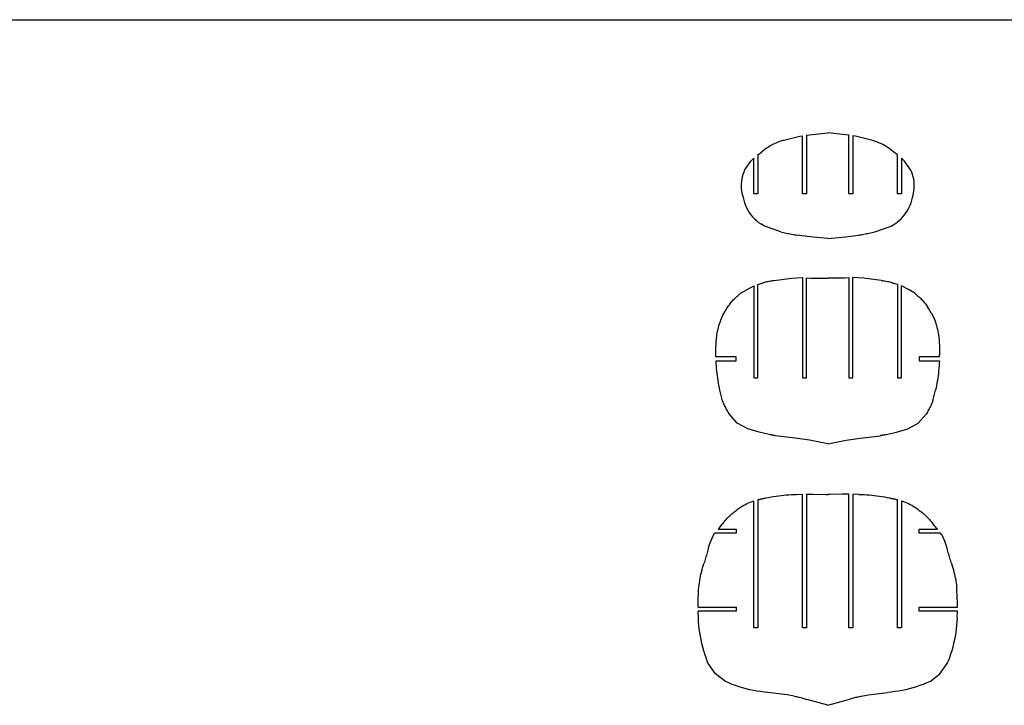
# Model space of a CAD drawing. Extents: x -170 to 170, y -270 to 270.
# Tile 30 of 31: x 0 to 91, y 207 to 270. Entities that reach past the tile are written whole.
import ezdxf

# ---------------------------------------------------------------- set-up
doc = ezdxf.new("R2010")
doc.units = 0
doc.header["$MEASUREMENT"] = 0
doc.layers.get('0').update_dxf_attribs({"linetype": 'CONTINUOUS'})

msp = doc.modelspace()

# ---------------------------------------------------------------- linework, layer by layer
for p, q in [((-170.489, 270.105), (170.489, 270.105)), ((72.613, 259.428), (74.571, 259.631)), ((72.613, 259.428), (72.613, 253.992)), ((76.529, 259.428), (74.571, 259.631)), ((76.529, 253.992), (76.529, 259.428)), ((69.43, 258.529), (69.258, 258.433)), ((69.606, 258.618), (69.43, 258.529)), ((69.785, 258.702), (69.606, 258.618)), ((69.966, 258.779), (69.785, 258.702)), ((70.151, 258.849), (69.966, 258.779)), ((70.337, 258.913), (70.151, 258.849)), ((70.526, 258.97), (70.337, 258.913)), ((70.526, 258.97), (71.99, 259.327)), ((71.99, 259.327), (72.238, 259.375)), ((72.238, 253.992), (72.238, 259.375)), ((76.904, 259.375), (76.904, 253.992)), ((77.152, 259.327), (76.904, 259.375)), ((78.616, 258.97), (77.152, 259.327)), ((78.805, 258.913), (78.616, 258.97)), ((78.992, 258.849), (78.805, 258.913)), ((79.176, 258.779), (78.992, 258.849)), ((79.357, 258.702), (79.176, 258.779)), ((79.536, 258.618), (79.357, 258.702)), ((79.712, 258.529), (79.536, 258.618)), ((79.884, 258.433), (79.712, 258.529)), ((68.113, 257.601), (68.453, 257.867)), ((68.113, 257.601), (68.113, 253.992)), ((68.606, 257.991), (68.453, 257.867)), ((68.763, 258.11), (68.606, 257.991)), ((68.924, 258.224), (68.763, 258.11)), ((69.089, 258.332), (68.924, 258.224)), ((69.258, 258.433), (69.089, 258.332)), ((80.053, 258.332), (79.884, 258.433)), ((80.218, 258.224), (80.053, 258.332)), ((80.379, 258.11), (80.218, 258.224)), ((80.536, 257.991), (80.379, 258.11)), ((80.689, 257.867), (80.536, 257.991)), ((81.029, 257.601), (80.689, 257.867)), ((81.029, 253.992), (81.029, 257.601)), ((66.888, 256.191), (67.473, 257.026)), ((67.473, 257.026), (67.738, 257.288)), ((67.738, 253.992), (67.738, 257.288)), ((81.404, 257.288), (81.404, 253.992)), ((81.669, 257.026), (81.404, 257.288)), ((82.254, 256.191), (81.669, 257.026)), ((66.731, 255.789), (66.672, 255.581)), ((66.803, 255.993), (66.731, 255.789)), ((66.888, 256.191), (66.803, 255.993)), ((82.339, 255.993), (82.254, 256.191)), ((82.411, 255.789), (82.339, 255.993)), ((82.471, 255.581), (82.411, 255.789)), ((66.575, 254.941), (66.57, 254.725)), ((66.594, 255.157), (66.575, 254.941)), ((66.626, 255.37), (66.594, 255.157)), ((66.672, 255.581), (66.626, 255.37)), ((82.516, 255.37), (82.471, 255.581)), ((82.549, 255.157), (82.516, 255.37)), ((82.567, 254.941), (82.549, 255.157)), ((82.573, 254.725), (82.567, 254.941)), ((66.57, 254.725), (66.578, 254.509)), ((66.578, 254.509), (66.601, 254.295)), ((66.601, 254.295), (66.637, 254.082)), ((66.637, 254.082), (66.686, 253.871)), ((68.113, 253.992), (67.738, 253.992)), ((72.613, 253.992), (72.238, 253.992)), ((76.904, 253.992), (76.529, 253.992)), ((81.404, 253.992), (81.029, 253.992)), ((82.456, 253.871), (82.506, 254.082)), ((82.506, 254.082), (82.542, 254.295)), ((82.542, 254.295), (82.564, 254.51)), ((82.564, 254.51), (82.573, 254.725)), ((66.686, 253.871), (66.748, 253.664)), ((66.748, 253.664), (66.803, 253.419)), ((66.803, 253.419), (66.873, 253.177)), ((66.873, 253.177), (66.96, 252.941)), ((82.182, 252.941), (82.269, 253.177)), ((82.269, 253.177), (82.34, 253.419)), ((82.34, 253.419), (82.394, 253.664)), ((82.394, 253.664), (82.456, 253.871)), ((66.96, 252.941), (67.063, 252.712)), ((67.063, 252.712), (67.181, 252.489)), ((67.181, 252.489), (67.313, 252.276)), ((67.313, 252.276), (67.46, 252.071)), ((81.682, 252.071), (81.829, 252.276)), ((81.829, 252.276), (81.962, 252.489)), ((81.962, 252.489), (82.08, 252.712)), ((82.08, 252.712), (82.182, 252.941)), ((67.46, 252.071), (67.62, 251.877)), ((67.62, 251.877), (67.793, 251.695)), ((67.793, 251.695), (67.978, 251.524)), ((67.978, 251.524), (68.174, 251.367)), ((68.174, 251.367), (68.381, 251.223)), ((68.722, 251.025), (68.381, 251.223)), ((80.421, 251.025), (80.762, 251.223)), ((80.762, 251.223), (80.968, 251.367)), ((80.968, 251.367), (81.164, 251.524)), ((81.164, 251.524), (81.349, 251.695)), ((81.349, 251.695), (81.522, 251.878)), ((81.522, 251.878), (81.682, 252.071)), ((70.227, 250.502), (68.722, 251.025)), ((70.227, 250.502), (70.352, 250.469)), ((70.352, 250.469), (70.478, 250.438)), ((70.478, 250.438), (70.604, 250.407)), ((70.604, 250.407), (70.731, 250.377)), ((70.731, 250.377), (70.857, 250.348)), ((70.857, 250.348), (70.984, 250.321)), ((70.984, 250.321), (71.111, 250.294)), ((71.111, 250.294), (71.238, 250.269)), ((77.904, 250.269), (78.031, 250.294)), ((78.031, 250.294), (78.158, 250.321)), ((78.158, 250.321), (78.285, 250.348)), ((78.285, 250.348), (78.412, 250.377)), ((78.412, 250.377), (78.538, 250.407)), ((78.538, 250.407), (78.664, 250.438)), ((78.664, 250.438), (78.79, 250.469)), ((78.79, 250.469), (78.916, 250.502)), ((78.916, 250.502), (80.421, 251.025)), ((71.238, 250.269), (71.366, 250.244)), ((71.366, 250.244), (71.493, 250.22)), ((71.493, 250.22), (71.621, 250.198)), ((71.621, 250.198), (71.749, 250.177)), ((72.904, 250.032), (71.749, 250.177)), ((74.571, 249.882), (72.904, 250.032)), ((74.571, 249.882), (76.238, 250.032)), ((76.238, 250.032), (77.393, 250.177)), ((77.393, 250.177), (77.521, 250.198)), ((77.521, 250.198), (77.649, 250.22)), ((77.649, 250.22), (77.776, 250.244)), ((77.776, 250.244), (77.904, 250.269)), ((68.405, 245.714), (68.512, 245.754)), ((68.512, 245.754), (68.62, 245.791)), ((68.62, 245.791), (68.729, 245.825)), ((68.729, 245.825), (68.838, 245.856)), ((68.838, 245.856), (68.949, 245.885)), ((68.949, 245.885), (69.06, 245.911)), ((69.06, 245.911), (69.172, 245.934)), ((69.172, 245.934), (69.284, 245.954)), ((69.284, 245.954), (69.397, 245.972)), ((69.397, 245.972), (69.51, 245.986)), ((69.51, 245.986), (69.623, 245.998)), ((69.623, 245.998), (71.236, 246.214)), ((71.236, 246.214), (72.238, 246.271)), ((72.238, 246.271), (72.238, 236.992)), ((72.613, 246.241), (73.005, 246.212)), ((72.613, 236.992), (72.613, 246.241)), ((73.005, 246.212), (73.872, 246.216)), ((73.872, 246.216), (74.571, 246.206)), ((75.271, 246.216), (74.571, 246.206)), ((76.137, 246.212), (75.271, 246.216)), ((76.529, 246.241), (76.137, 246.212)), ((76.529, 246.241), (76.529, 236.992)), ((76.904, 236.992), (76.904, 246.271)), ((77.919, 246.213), (76.904, 246.271)), ((79.519, 245.998), (77.919, 246.213)), ((79.519, 245.998), (79.633, 245.986)), ((79.633, 245.986), (79.746, 245.972)), ((79.746, 245.972), (79.858, 245.954)), ((79.858, 245.954), (79.971, 245.934)), ((79.971, 245.934), (80.082, 245.911)), ((80.082, 245.911), (80.194, 245.885)), ((80.194, 245.885), (80.304, 245.856)), ((80.304, 245.856), (80.414, 245.825)), ((80.414, 245.825), (80.522, 245.791)), ((80.522, 245.791), (80.63, 245.754)), ((80.63, 245.754), (80.737, 245.714)), ((66.519, 244.81), (67.118, 245.163)), ((67.118, 245.163), (67.738, 245.486)), ((67.738, 245.486), (67.738, 236.992)), ((68.113, 245.609), (68.299, 245.672)), ((68.113, 236.992), (68.113, 245.609)), ((68.299, 245.672), (68.405, 245.714)), ((80.737, 245.714), (80.843, 245.672)), ((81.029, 245.609), (80.843, 245.672)), ((81.029, 245.609), (81.029, 236.992)), ((81.404, 236.992), (81.404, 245.486)), ((82.024, 245.163), (81.404, 245.486)), ((82.623, 244.81), (82.024, 245.163)), ((65.545, 243.835), (65.616, 243.928)), ((65.616, 243.928), (65.69, 244.019)), ((65.69, 244.019), (65.766, 244.107)), ((65.766, 244.107), (65.845, 244.193)), ((65.845, 244.193), (65.926, 244.277)), ((65.926, 244.277), (66.01, 244.358)), ((66.01, 244.358), (66.096, 244.437)), ((66.096, 244.437), (66.184, 244.514)), ((66.184, 244.514), (66.274, 244.587)), ((66.274, 244.587), (66.519, 244.81)), ((82.868, 244.587), (82.623, 244.81)), ((82.868, 244.587), (82.959, 244.514)), ((82.959, 244.514), (83.047, 244.437)), ((83.047, 244.437), (83.133, 244.358)), ((83.133, 244.358), (83.216, 244.277)), ((83.216, 244.277), (83.298, 244.193)), ((83.298, 244.193), (83.376, 244.107)), ((83.376, 244.107), (83.453, 244.019)), ((83.453, 244.019), (83.526, 243.928)), ((83.526, 243.928), (83.597, 243.835)), ((64.967, 242.939), (65.217, 243.364)), ((65.217, 243.364), (65.348, 243.546)), ((65.348, 243.546), (65.411, 243.644)), ((65.411, 243.644), (65.477, 243.741)), ((65.477, 243.741), (65.545, 243.835)), ((83.597, 243.835), (83.666, 243.741)), ((83.666, 243.741), (83.731, 243.644)), ((83.731, 243.644), (83.794, 243.546)), ((83.925, 243.364), (83.794, 243.546)), ((84.176, 242.939), (83.925, 243.364)), ((64.568, 241.981), (64.623, 242.145)), ((64.623, 242.145), (64.683, 242.308)), ((64.683, 242.308), (64.747, 242.468)), ((64.747, 242.468), (64.816, 242.627)), ((64.816, 242.627), (64.889, 242.784)), ((64.889, 242.784), (64.967, 242.939)), ((84.176, 242.939), (84.253, 242.784)), ((84.253, 242.784), (84.326, 242.627)), ((84.326, 242.627), (84.395, 242.468)), ((84.395, 242.468), (84.46, 242.308)), ((84.46, 242.308), (84.519, 242.145)), ((84.519, 242.145), (84.575, 241.981)), ((64.361, 241.141), (64.393, 241.311)), ((64.393, 241.311), (64.43, 241.48)), ((64.43, 241.48), (64.471, 241.649)), ((64.471, 241.649), (64.517, 241.815)), ((64.517, 241.815), (64.568, 241.981)), ((84.575, 241.981), (84.625, 241.815)), ((84.625, 241.815), (84.671, 241.649)), ((84.671, 241.649), (84.713, 241.48)), ((84.713, 241.48), (84.749, 241.311)), ((84.749, 241.311), (84.781, 241.141)), ((64.256, 240.195), (64.268, 240.35)), ((64.268, 240.35), (64.281, 240.505)), ((64.281, 240.505), (64.297, 240.661)), ((64.297, 240.661), (64.314, 240.815)), ((64.314, 240.815), (64.334, 240.97)), ((64.334, 240.97), (64.361, 241.141)), ((84.781, 241.141), (84.808, 240.97)), ((84.808, 240.97), (84.828, 240.815)), ((84.828, 240.815), (84.846, 240.661)), ((84.846, 240.661), (84.861, 240.505)), ((84.861, 240.505), (84.875, 240.35)), ((84.875, 240.35), (84.886, 240.195)), ((64.23, 239.416), (64.231, 239.572)), ((64.231, 239.26), (64.23, 239.416)), ((64.231, 239.572), (64.234, 239.728)), ((64.234, 239.728), (64.24, 239.884)), ((64.24, 239.884), (64.247, 240.039)), ((64.247, 240.039), (64.256, 240.195)), ((84.886, 240.195), (84.895, 240.039)), ((84.895, 240.039), (84.903, 239.884)), ((84.903, 239.884), (84.908, 239.728)), ((84.908, 239.728), (84.911, 239.572)), ((84.911, 239.572), (84.912, 239.416)), ((84.912, 239.416), (84.911, 239.26)), ((64.234, 239.104), (64.231, 239.26)), ((64.239, 238.923), (64.234, 239.104)), ((66.117, 238.923), (64.239, 238.923)), ((64.266, 238.321), (64.254, 238.548)), ((64.254, 238.548), (66.117, 238.548)), ((66.117, 238.548), (66.117, 238.923)), ((83.025, 238.923), (83.025, 238.548)), ((84.903, 238.923), (83.025, 238.923)), ((83.025, 238.548), (84.888, 238.548)), ((84.888, 238.548), (84.876, 238.321)), ((84.903, 238.923), (84.908, 239.104)), ((84.911, 239.26), (84.908, 239.104)), ((64.282, 238.095), (64.266, 238.321)), ((64.3, 237.869), (64.282, 238.095)), ((64.322, 237.643), (64.3, 237.869)), ((64.346, 237.418), (64.322, 237.643)), ((84.821, 237.643), (84.796, 237.418)), ((84.842, 237.869), (84.821, 237.643)), ((84.861, 238.095), (84.842, 237.869)), ((84.876, 238.321), (84.861, 238.095)), ((64.374, 237.192), (64.346, 237.418)), ((64.405, 236.968), (64.374, 237.192)), ((64.439, 236.743), (64.405, 236.968)), ((64.476, 236.52), (64.439, 236.743)), ((67.738, 236.992), (68.113, 236.992)), ((72.238, 236.992), (72.613, 236.992)), ((76.529, 236.992), (76.904, 236.992)), ((81.029, 236.992), (81.404, 236.992)), ((84.703, 236.743), (84.666, 236.52)), ((84.737, 236.968), (84.703, 236.743)), ((84.768, 237.192), (84.737, 236.968)), ((84.796, 237.418), (84.768, 237.192)), ((64.516, 236.296), (64.476, 236.52)), ((64.56, 236.074), (64.516, 236.296)), ((64.606, 235.851), (64.56, 236.074)), ((64.85, 234.867), (64.606, 235.851)), ((84.292, 234.867), (84.536, 235.851)), ((84.582, 236.074), (84.536, 235.851)), ((84.626, 236.296), (84.582, 236.074)), ((84.666, 236.52), (84.626, 236.296)), ((64.893, 234.759), (64.85, 234.867)), ((84.292, 234.867), (84.249, 234.759)), ((64.939, 234.652), (64.893, 234.759)), ((64.986, 234.546), (64.939, 234.652)), ((65.034, 234.441), (64.986, 234.546)), ((65.085, 234.336), (65.034, 234.441)), ((65.137, 234.232), (65.085, 234.336)), ((65.191, 234.13), (65.137, 234.232)), ((65.247, 234.028), (65.191, 234.13)), ((65.305, 233.927), (65.247, 234.028)), ((65.364, 233.827), (65.305, 233.927)), ((83.837, 233.927), (83.778, 233.827)), ((83.895, 234.028), (83.837, 233.927)), ((83.951, 234.13), (83.895, 234.028)), ((84.005, 234.232), (83.951, 234.13)), ((84.057, 234.336), (84.005, 234.232)), ((84.108, 234.441), (84.057, 234.336)), ((84.157, 234.546), (84.108, 234.441)), ((84.204, 234.652), (84.157, 234.546)), ((84.249, 234.759), (84.204, 234.652)), ((65.425, 233.728), (65.364, 233.827)), ((65.488, 233.63), (65.425, 233.728)), ((66.214, 232.809), (65.488, 233.63)), ((82.928, 232.809), (83.655, 233.63)), ((83.717, 233.728), (83.655, 233.63)), ((83.778, 233.827), (83.717, 233.728)), ((67.173, 232.287), (66.214, 232.809)), ((68.227, 231.977), (67.173, 232.287)), ((80.915, 231.977), (81.969, 232.287)), ((81.969, 232.287), (82.928, 232.809)), ((68.761, 231.849), (68.227, 231.977)), ((69.031, 231.796), (68.761, 231.849)), ((69.17, 231.762), (69.031, 231.796)), ((69.296, 231.726), (69.17, 231.762)), ((69.331, 231.718), (69.296, 231.726)), ((69.366, 231.71), (69.331, 231.718)), ((69.401, 231.702), (69.366, 231.71)), ((69.437, 231.695), (69.401, 231.702)), ((69.472, 231.687), (69.437, 231.695)), ((69.507, 231.679), (69.472, 231.687)), ((69.542, 231.672), (69.507, 231.679)), ((69.578, 231.665), (69.542, 231.672)), ((69.613, 231.658), (69.578, 231.665)), ((69.648, 231.651), (69.613, 231.658)), ((69.684, 231.644), (69.648, 231.651)), ((69.719, 231.637), (69.684, 231.644)), ((71.575, 231.397), (69.719, 231.637)), ((72.872, 231.233), (71.575, 231.397)), ((74.571, 230.899), (72.872, 231.233)), ((74.571, 230.899), (76.27, 231.233)), ((76.27, 231.233), (77.567, 231.397)), ((77.567, 231.397), (79.423, 231.637)), ((79.458, 231.644), (79.423, 231.637)), ((79.494, 231.651), (79.458, 231.644)), ((79.529, 231.658), (79.494, 231.651)), ((79.564, 231.665), (79.529, 231.658)), ((79.6, 231.672), (79.564, 231.665)), ((79.635, 231.679), (79.6, 231.672)), ((79.67, 231.687), (79.635, 231.679)), ((79.706, 231.695), (79.67, 231.687)), ((79.741, 231.702), (79.706, 231.695)), ((79.776, 231.71), (79.741, 231.702)), ((79.811, 231.718), (79.776, 231.71)), ((79.846, 231.726), (79.811, 231.718)), ((79.846, 231.726), (79.972, 231.762)), ((79.972, 231.762), (80.111, 231.796)), ((80.111, 231.796), (80.381, 231.849)), ((80.381, 231.849), (80.915, 231.977)), ((68.113, 225.714), (68.175, 225.731)), ((68.113, 225.714), (68.113, 213.867)), ((68.175, 225.731), (68.237, 225.747)), ((68.237, 225.747), (68.299, 225.762)), ((68.299, 225.762), (68.362, 225.777)), ((68.362, 225.777), (68.424, 225.792)), ((68.424, 225.792), (68.486, 225.807)), ((68.486, 225.807), (68.549, 225.821)), ((68.549, 225.821), (68.612, 225.834)), ((68.612, 225.834), (68.674, 225.848)), ((68.674, 225.848), (68.737, 225.861)), ((68.737, 225.861), (68.8, 225.873)), ((68.8, 225.873), (68.863, 225.885)), ((68.863, 225.885), (69.095, 225.931)), ((69.095, 225.931), (69.328, 225.974)), ((69.328, 225.974), (69.562, 226.014)), ((69.562, 226.014), (69.796, 226.05)), ((69.796, 226.05), (70.03, 226.083)), ((70.03, 226.083), (70.265, 226.112)), ((70.265, 226.112), (70.501, 226.138)), ((70.501, 226.138), (70.737, 226.16)), ((70.737, 226.16), (70.973, 226.179)), ((70.973, 226.179), (71.209, 226.195)), ((71.209, 226.195), (71.445, 226.207)), ((71.445, 226.207), (71.682, 226.215)), ((71.682, 226.215), (72.238, 226.226)), ((72.238, 213.867), (72.238, 226.226)), ((72.613, 226.234), (73.229, 226.226)), ((72.613, 226.234), (72.613, 213.867)), ((73.229, 226.226), (74.418, 226.207)), ((74.418, 226.207), (74.571, 226.203)), ((74.724, 226.207), (74.571, 226.203)), ((75.913, 226.226), (74.724, 226.207)), ((76.529, 226.234), (75.913, 226.226)), ((76.529, 213.867), (76.529, 226.234)), ((77.46, 226.215), (76.904, 226.226)), ((76.904, 226.226), (76.904, 213.867)), ((77.46, 226.215), (77.697, 226.207)), ((77.697, 226.207), (77.933, 226.195)), ((77.933, 226.195), (78.17, 226.179)), ((78.17, 226.179), (78.406, 226.16)), ((78.406, 226.16), (78.641, 226.138)), ((78.641, 226.138), (78.877, 226.112)), ((78.877, 226.112), (79.112, 226.083)), ((79.112, 226.083), (79.346, 226.05)), ((79.346, 226.05), (79.581, 226.014)), ((79.581, 226.014), (79.814, 225.974)), ((79.814, 225.974), (80.047, 225.931)), ((80.047, 225.931), (80.279, 225.885)), ((80.279, 225.885), (80.342, 225.873)), ((80.342, 225.873), (80.405, 225.861)), ((80.405, 225.861), (80.468, 225.848)), ((80.468, 225.848), (80.531, 225.834)), ((80.531, 225.834), (80.593, 225.821)), ((80.593, 225.821), (80.656, 225.807)), ((80.656, 225.807), (80.718, 225.792)), ((80.718, 225.792), (80.781, 225.777)), ((80.781, 225.777), (80.843, 225.762)), ((80.843, 225.762), (80.905, 225.747)), ((80.905, 225.747), (80.967, 225.731)), ((80.967, 225.731), (81.029, 225.714)), ((81.029, 213.867), (81.029, 225.714)), ((66.107, 224.738), (66.24, 224.842)), ((66.24, 224.842), (66.377, 224.941)), ((66.377, 224.941), (66.517, 225.035)), ((66.517, 225.035), (66.661, 225.125)), ((66.661, 225.125), (66.807, 225.21)), ((66.807, 225.21), (66.956, 225.29)), ((66.956, 225.29), (67.108, 225.364)), ((67.108, 225.364), (67.262, 225.434)), ((67.262, 225.434), (67.419, 225.497)), ((67.419, 225.497), (67.577, 225.556)), ((67.577, 225.556), (67.738, 225.609)), ((67.738, 213.867), (67.738, 225.609)), ((81.404, 225.609), (81.565, 225.556)), ((81.404, 225.609), (81.404, 213.867)), ((81.565, 225.556), (81.723, 225.497)), ((81.723, 225.497), (81.88, 225.433)), ((81.88, 225.433), (82.034, 225.364)), ((82.034, 225.364), (82.186, 225.29)), ((82.186, 225.29), (82.335, 225.21)), ((82.335, 225.21), (82.482, 225.125)), ((82.482, 225.125), (82.625, 225.035)), ((82.625, 225.035), (82.765, 224.941)), ((82.765, 224.941), (82.902, 224.842)), ((82.902, 224.842), (83.035, 224.738)), ((65.096, 223.805), (65.177, 223.895)), ((65.177, 223.895), (65.259, 223.983)), ((65.259, 223.983), (65.343, 224.07)), ((65.343, 224.07), (65.429, 224.155)), ((65.429, 224.155), (65.516, 224.239)), ((65.516, 224.239), (65.605, 224.32)), ((65.605, 224.32), (65.696, 224.4)), ((65.696, 224.4), (65.788, 224.478)), ((65.788, 224.478), (65.882, 224.555)), ((65.882, 224.555), (65.977, 224.629)), ((65.977, 224.629), (66.107, 224.738)), ((83.035, 224.738), (83.165, 224.629)), ((83.165, 224.629), (83.26, 224.555)), ((83.26, 224.555), (83.354, 224.478)), ((83.354, 224.478), (83.446, 224.4)), ((83.446, 224.4), (83.537, 224.32)), ((83.537, 224.32), (83.626, 224.239)), ((83.626, 224.239), (83.713, 224.155)), ((83.713, 224.155), (83.799, 224.07)), ((83.799, 224.07), (83.883, 223.983)), ((83.883, 223.983), (83.965, 223.895)), ((83.965, 223.895), (84.046, 223.805)), ((64.437, 223.001), (64.521, 223.104)), ((64.437, 223.001), (66.117, 223.001)), ((64.521, 223.104), (64.646, 223.259)), ((64.646, 223.259), (64.814, 223.465)), ((64.941, 223.62), (64.814, 223.465)), ((64.941, 223.62), (65.018, 223.713)), ((65.018, 223.713), (65.096, 223.805)), ((66.117, 223.001), (66.117, 222.625)), ((83.025, 222.625), (83.025, 223)), ((83.025, 223), (84.705, 223)), ((84.046, 223.805), (84.125, 223.713)), ((84.125, 223.713), (84.201, 223.62)), ((84.201, 223.62), (84.328, 223.465)), ((84.454, 223.311), (84.328, 223.465)), ((84.538, 223.207), (84.454, 223.311)), ((84.663, 223.052), (84.538, 223.207)), ((84.663, 223.052), (84.705, 223)), ((63.761, 221.891), (64.004, 222.437)), ((64.004, 222.437), (64.051, 222.507)), ((64.051, 222.507), (64.143, 222.625)), ((66.117, 222.625), (64.143, 222.625)), ((85, 222.625), (83.025, 222.625)), ((85.091, 222.507), (85, 222.625)), ((85.138, 222.437), (85.091, 222.507)), ((85.381, 221.891), (85.138, 222.437)), ((63.53, 221.197), (63.495, 221.07)), ((63.565, 221.324), (63.53, 221.197)), ((63.565, 221.324), (63.761, 221.891)), ((85.578, 221.324), (85.381, 221.891)), ((85.612, 221.197), (85.578, 221.324)), ((85.647, 221.07), (85.612, 221.197)), ((63.278, 220.312), (63.241, 220.186)), ((63.316, 220.439), (63.278, 220.312)), ((63.352, 220.565), (63.316, 220.439)), ((63.389, 220.691), (63.352, 220.565)), ((63.424, 220.817), (63.389, 220.691)), ((63.46, 220.944), (63.424, 220.817)), ((63.495, 221.07), (63.46, 220.944)), ((85.682, 220.944), (85.647, 221.07)), ((85.718, 220.817), (85.682, 220.944)), ((85.754, 220.691), (85.718, 220.817)), ((85.79, 220.565), (85.754, 220.691)), ((85.827, 220.439), (85.79, 220.565)), ((85.864, 220.312), (85.827, 220.439)), ((85.901, 220.186), (85.864, 220.312)), ((62.951, 219.222), (63.006, 219.419)), ((63.006, 219.419), (63.064, 219.615)), ((63.064, 219.615), (63.127, 219.809)), ((63.165, 219.935), (63.127, 219.809)), ((63.203, 220.061), (63.165, 219.935)), ((63.241, 220.186), (63.203, 220.061)), ((85.939, 220.061), (85.901, 220.186)), ((85.977, 219.935), (85.939, 220.061)), ((86.016, 219.809), (85.977, 219.935)), ((86.016, 219.809), (86.078, 219.615)), ((86.078, 219.615), (86.136, 219.419)), ((86.136, 219.419), (86.191, 219.222)), ((62.773, 218.424), (62.812, 218.625)), ((62.812, 218.625), (62.854, 218.825)), ((62.854, 218.825), (62.901, 219.024)), ((62.901, 219.024), (62.951, 219.222)), ((86.191, 219.222), (86.241, 219.024)), ((86.241, 219.024), (86.288, 218.825)), ((86.288, 218.825), (86.331, 218.625)), ((86.331, 218.625), (86.369, 218.424)), ((62.641, 217.411), (62.659, 217.615)), ((62.659, 217.615), (62.682, 217.818)), ((62.682, 217.818), (62.708, 218.021)), ((62.708, 218.021), (62.739, 218.223)), ((62.739, 218.223), (62.773, 218.424)), ((86.369, 218.424), (86.404, 218.223)), ((86.404, 218.223), (86.434, 218.021)), ((86.434, 218.021), (86.461, 217.818)), ((86.461, 217.818), (86.483, 217.615)), ((86.483, 217.615), (86.501, 217.411)), ((62.584, 216.112), (62.641, 217.411)), ((86.558, 216.112), (86.501, 217.411)), ((62.585, 215.798), (62.584, 216.112)), ((62.585, 215.798), (66.117, 215.798)), ((66.117, 215.798), (66.117, 215.423)), ((83.025, 215.798), (86.558, 215.798)), ((83.025, 215.423), (83.025, 215.798)), ((86.558, 215.798), (86.558, 216.112)), ((66.117, 215.423), (62.588, 215.423)), ((62.611, 214.811), (62.588, 215.423)), ((62.631, 214.468), (62.611, 214.811)), ((86.555, 215.423), (83.025, 215.423)), ((86.531, 214.811), (86.511, 214.468)), ((86.531, 214.811), (86.555, 215.423)), ((62.66, 214.125), (62.631, 214.468)), ((62.699, 213.783), (62.66, 214.125)), ((86.482, 214.125), (86.444, 213.783)), ((86.511, 214.468), (86.482, 214.125)), ((62.746, 213.442), (62.699, 213.783)), ((62.801, 213.102), (62.746, 213.442)), ((62.866, 212.764), (62.801, 213.102)), ((68.113, 213.867), (67.738, 213.867)), ((72.613, 213.867), (72.238, 213.867)), ((76.904, 213.867), (76.529, 213.867)), ((81.404, 213.867), (81.029, 213.867)), ((86.341, 213.102), (86.276, 212.764)), ((86.397, 213.442), (86.341, 213.102)), ((86.444, 213.783), (86.397, 213.442)), ((62.939, 212.428), (62.866, 212.764)), ((63.021, 212.093), (62.939, 212.428)), ((63.112, 211.761), (63.021, 212.093)), ((86.121, 212.093), (86.03, 211.761)), ((86.203, 212.428), (86.121, 212.093)), ((86.276, 212.764), (86.203, 212.428)), ((63.212, 211.432), (63.112, 211.761)), ((63.319, 211.105), (63.212, 211.432)), ((85.931, 211.432), (85.823, 211.105)), ((86.03, 211.761), (85.931, 211.432)), ((63.436, 210.781), (63.319, 211.105)), ((63.522, 210.578), (63.436, 210.781)), ((64.197, 209.629), (63.522, 210.578)), ((84.946, 209.628), (85.62, 210.578)), ((85.62, 210.578), (85.707, 210.781)), ((85.823, 211.105), (85.707, 210.781)), ((65.114, 208.912), (64.197, 209.629)), ((84.029, 208.912), (84.946, 209.628)), ((65.425, 208.776), (65.114, 208.912)), ((65.74, 208.649), (65.425, 208.776)), ((66.058, 208.531), (65.74, 208.649)), ((66.38, 208.422), (66.058, 208.531)), ((66.705, 208.324), (66.38, 208.422)), ((82.762, 208.422), (82.437, 208.324)), ((83.084, 208.531), (82.762, 208.422)), ((83.403, 208.649), (83.084, 208.531)), ((83.718, 208.776), (83.403, 208.649)), ((84.029, 208.912), (83.718, 208.776)), ((67.032, 208.235), (66.705, 208.324)), ((67.363, 208.155), (67.032, 208.235)), ((67.695, 208.085), (67.363, 208.155)), ((68.029, 208.026), (67.695, 208.085)), ((68.365, 207.976), (68.029, 208.026)), ((68.702, 207.936), (68.365, 207.976)), ((69.041, 207.906), (68.702, 207.936)), ((70.808, 207.68), (69.041, 207.906)), ((71.479, 207.552), (70.808, 207.68)), ((71.479, 207.552), (71.579, 207.535)), ((71.579, 207.535), (71.679, 207.517)), ((71.679, 207.517), (71.778, 207.497)), ((77.364, 207.499), (77.463, 207.518)), ((77.463, 207.518), (77.563, 207.536)), ((77.563, 207.536), (77.663, 207.552)), ((77.663, 207.552), (78.335, 207.68)), ((78.335, 207.68), (80.102, 207.906)), ((80.44, 207.936), (80.102, 207.906)), ((80.777, 207.976), (80.44, 207.936)), ((81.113, 208.026), (80.777, 207.976)), ((81.447, 208.085), (81.113, 208.026)), ((81.78, 208.155), (81.447, 208.085)), ((82.11, 208.235), (81.78, 208.155)), ((82.437, 208.324), (82.11, 208.235)), ((71.778, 207.497), (71.877, 207.476)), ((71.877, 207.476), (71.976, 207.453)), ((71.976, 207.453), (72.074, 207.428)), ((72.074, 207.428), (72.172, 207.402)), ((72.172, 207.402), (72.27, 207.374)), ((72.27, 207.374), (72.367, 207.345)), ((72.367, 207.345), (72.463, 207.314)), ((72.463, 207.314), (72.559, 207.281)), ((72.559, 207.281), (72.654, 207.246)), ((74.571, 206.71), (72.654, 207.246)), ((74.571, 206.71), (76.488, 207.246)), ((76.488, 207.246), (76.583, 207.281)), ((76.583, 207.281), (76.679, 207.315)), ((76.679, 207.315), (76.775, 207.346)), ((76.775, 207.346), (76.872, 207.376)), ((76.872, 207.376), (76.969, 207.404)), ((76.969, 207.404), (77.067, 207.43)), ((77.067, 207.43), (77.166, 207.455)), ((77.166, 207.455), (77.264, 207.478)), ((77.264, 207.478), (77.364, 207.499))]:
    msp.add_line(p, q)

doc.saveas('drawing.dxf')
